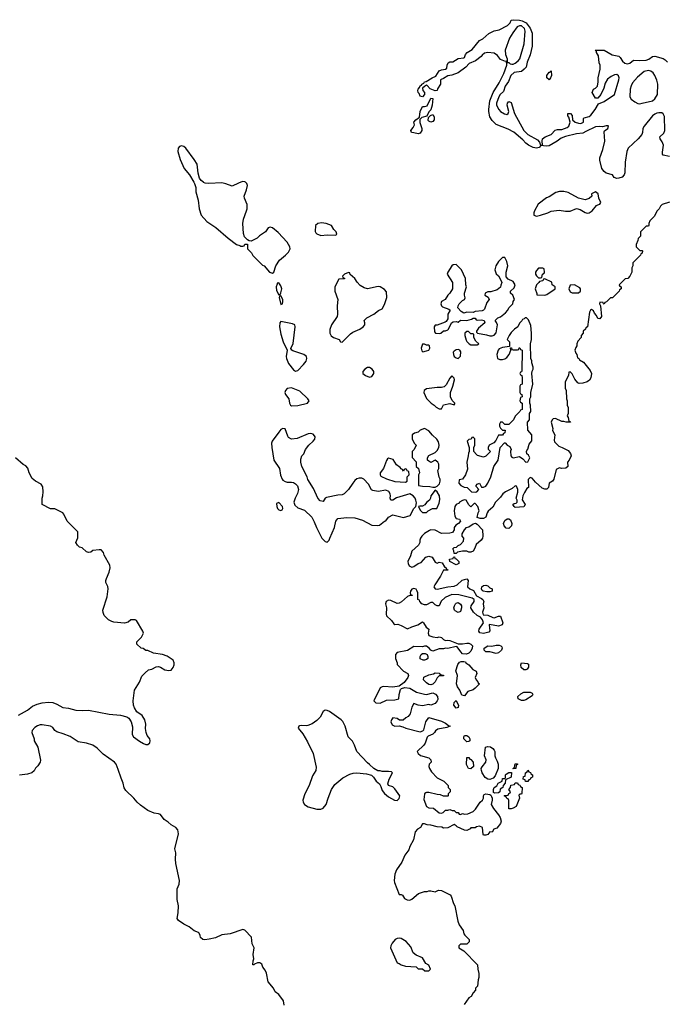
# Model space of a CAD drawing. Header units: inches. Extents: x 2380427 to 2580949, y 385907 to 546039.
# Tile 89 of 121: x 2483817 to 2489930, y 472217 to 481539. Entities that reach past the tile are written whole.
import ezdxf

# ---------------------------------------------------------------- set-up
doc = ezdxf.new("R2010")
doc.units = ezdxf.units.IN
doc.header["$MEASUREMENT"] = 0
doc.layers.add('C4487', color=7, linetype='Continuous')
doc.layers.add('C4488', color=7, linetype='Continuous')

msp = doc.modelspace()

# ---------------------------------------------------------------- linework, layer by layer
at = {"layer": 'C4487', "color": 5, "elevation": 40}
for points in [[(2485465.5, 480000), (2485471.3, 479990), (2485484.7, 479950), (2485486, 479910), (2485506, 479830), (2485516, 479750), (2485536, 479690), (2485587.5, 479627.5), (2485672.8, 479572.8), (2485790, 479471), (2485870, 479412), (2485902, 479402), (2485910, 479394), (2485930, 479394), (2485942, 479398), (2485950, 479414), (2485972.7, 479412.7), (2485974, 479370), (2486011.1, 479331.1), (2486025.4, 479305.4), (2486116, 479216), (2486131.3, 479210), (2486182, 479150), (2486210, 479138), (2486222, 479150), (2486240.9, 479210), (2486276.9, 479263.1), (2486335.1, 479310), (2486362, 479338), (2486377, 479370), (2486374.5, 479390), (2486350, 479433.2), (2486264.7, 479524.7), (2486210, 479568.7), (2486190, 479575.3), (2486170, 479568), (2486146, 479530), (2486087, 479493), (2486066, 479470), (2486010, 479444), (2485990, 479446), (2485974, 479454), (2485944.7, 479484.7), (2485934.8, 479514.8), (2485929.6, 479610), (2485935.6, 479650), (2485966, 479730), (2485969.6, 479750), (2485969.5, 479789.5), (2485945.2, 479850), (2485942.7, 479870), (2485966, 479930), (2485974, 479970), (2485968.7, 479990), (2485955.3, 480000)], [(2485912.5, 480000), (2485890, 479992.3), (2485830, 479962.7), (2485770, 479986.6), (2485730, 479994.5), (2485609.5, 479989.5), (2485572.7, 479992.7), (2485558.6, 479998.6), (2485556.7, 480000)], [(2489970, 479812.8), (2489902, 479790), (2489885.4, 479774.6), (2489872, 479750), (2489852, 479730), (2489823.6, 479676.4), (2489783.6, 479636.4), (2489774, 479610), (2489774, 479590), (2489770, 479586), (2489750, 479586), (2489694, 479530), (2489694, 479490), (2489672.7, 479467.3), (2489671.6, 479448.4), (2489654, 479410), (2489654, 479390), (2489690, 479354), (2489710, 479354), (2489714, 479350), (2489712, 479330), (2489698, 479322), (2489694, 479310), (2489623.6, 479236.4), (2489622, 479210), (2489612, 479190), (2489612, 479150), (2489594, 479110), (2489574, 479090), (2489550, 479086), (2489494, 479030), (2489498, 479018), (2489514, 479010), (2489514, 478990), (2489498, 478982), (2489494, 478970), (2489430, 478906), (2489410, 478906), (2489372.7, 478867.3), (2489358, 478862), (2489352.7, 478847.3), (2489346, 478850), (2489342, 478862), (2489310, 478866), (2489308.4, 478848.4), (2489318, 478830), (2489324.7, 478730), (2489310, 478706), (2489290, 478708.7), (2489278.9, 478738.9), (2489260.7, 478760.7), (2489250, 478782), (2489230, 478795.3), (2489222, 478790), (2489212, 478770), (2489194, 478630), (2489178, 478622), (2489174, 478610), (2489154, 478590), (2489154, 478570), (2489134, 478550), (2489134, 478530), (2489103.6, 478496.4), (2489094, 478470), (2489094, 478450), (2489083.6, 478436.4), (2489074, 478410), (2489083.6, 478383.6), (2489094, 478370), (2489098, 478338), (2489112, 478332), (2489118, 478318), (2489156.9, 478296.9), (2489219.3, 478219.3), (2489230.6, 478190), (2489225.5, 478150), (2489213, 478127), (2489190.6, 478109.4), (2489150, 478097.2), (2489115.3, 478095.3), (2489102, 478102), (2489074.6, 478134.6), (2489050, 478186), (2489030, 478206), (2489018, 478202), (2489014, 478170), (2488982, 478110), (2488982, 478050), (2488992, 478030), (2488994, 477950), (2489002, 477930), (2489002, 477890), (2489011.6, 477868.4), (2489012, 477810), (2489002, 477790), (2489011.6, 477771.6), (2489018, 477738), (2489030, 477734), (2489031.6, 477728.4), (2488991.6, 477728.4), (2488970, 477735.3), (2488950, 477735.3), (2488890, 477764), (2488870, 477759), (2488858, 477750), (2488851, 477730), (2488864.7, 477670), (2488862, 477650), (2488884.7, 477610), (2488878, 477558), (2488882, 477542), (2488920.7, 477500.7), (2488954, 477490), (2489010, 477462), (2489031.6, 477431.6), (2489038, 477410), (2489021, 477370), (2489004.7, 477350), (2489006, 477310), (2488990, 477294), (2488948.7, 477288.7), (2488930, 477295.3), (2488898, 477282), (2488876, 477190), (2488862, 477170), (2488832, 477150), (2488824.7, 477110), (2488810, 477095.3), (2488790, 477094), (2488764.7, 477104.7), (2488701.2, 477161.2), (2488670, 477198), (2488650, 477206), (2488632.7, 477187.3), (2488634, 477110), (2488618, 477102), (2488596.9, 477063.1), (2488582, 477030), (2488574, 476994), (2488602, 476950), (2488591.6, 476928.4), (2488510, 476922), (2488498, 476930), (2488488, 476950), (2488500.4, 476959.6), (2488518, 476962), (2488527.3, 476972.7), (2488528, 476990), (2488519, 477010), (2488534.6, 477065.4), (2488535.3, 477090), (2488522, 477122), (2488510, 477126), (2488479.8, 477100.2), (2488418, 477070), (2488391, 477050), (2488370, 477019), (2488321, 476970), (2488296.8, 476923.2), (2488254.4, 476885.6), (2488244.7, 476870), (2488231, 476829), (2488210, 476818), (2488176.4, 476816.4), (2488150, 476826), (2488158, 476870), (2488168, 476890), (2488155.3, 476930), (2488130, 476958), (2488122, 476958), (2488090, 476928), (2488070, 476946), (2488046, 476990), (2488030, 476994), (2488010, 476988), (2487982, 476970), (2487978, 476962), (2487950, 476948), (2487938, 476930), (2487930.7, 476889.3), (2487937.3, 476837.3), (2487950, 476818), (2487982, 476810), (2487992, 476790), (2487970.9, 476769.1), (2487946, 476754), (2487932, 476730), (2487931, 476709), (2487914.8, 476685.2), (2487890, 476677.2), (2487810, 476674), (2487750, 476705.2), (2487710, 476709.2), (2487696.8, 476703.2), (2487650, 476674), (2487624.7, 476650), (2487611.3, 476630), (2487604.7, 476610), (2487604.7, 476590), (2487594.8, 476565.2), (2487530, 476508), (2487516.3, 476463.7), (2487490.8, 476410), (2487494.8, 476390), (2487506, 476370), (2487530, 476356), (2487550, 476361), (2487590, 476391), (2487618.6, 476401.4), (2487662, 476450), (2487690, 476458.8), (2487722, 476450), (2487750, 476402), (2487770, 476394), (2487790, 476402), (2487816, 476396), (2487839.6, 476359.6), (2487854, 476350), (2487858, 476338), (2487871.6, 476331.6), (2487870, 476328), (2487830, 476326), (2487801, 476270), (2487746.8, 476190), (2487738, 476170), (2487750, 476152), (2487770, 476146), (2487870, 476170.8), (2487930, 476176.3), (2487959, 476190), (2488006.8, 476233.2), (2488050, 476244.7), (2488064.7, 476230), (2488056, 476170), (2488078, 476150), (2488113.7, 476133.7), (2488143.4, 476083.4), (2488190, 476060.7), (2488202.8, 476050), (2488211, 476030), (2488206, 476010), (2488211, 475969), (2488198, 475930), (2488204.7, 475904.7), (2488250, 475901), (2488298, 475878), (2488310, 475877.3), (2488350, 475891), (2488370, 475891.3), (2488391.3, 475830), (2488384.7, 475810), (2488350, 475796), (2488266, 475814), (2488262, 475810), (2488267.3, 475752.7), (2488258.8, 475741.2), (2488210, 475727), (2488175.5, 475735.5), (2488165.2, 475750), (2488169.2, 475770), (2488208.7, 475830), (2488198, 475858), (2488182, 475882), (2488150, 475899), (2488113.2, 475930), (2488089.3, 475970), (2488092.7, 475990), (2488119.3, 476030), (2488119, 476050), (2488100.9, 476060.9), (2487974, 476094), (2487910, 476096), (2487844.7, 476070), (2487807.5, 476032.5), (2487790, 475989), (2487768.9, 475988.9), (2487750, 475998), (2487730, 476022), (2487710, 476022), (2487670, 475998), (2487650, 475998), (2487626, 476010), (2487606, 476030), (2487602, 476042), (2487586, 476050), (2487586, 476114), (2487582, 476130), (2487570, 476148), (2487550, 476154), (2487530, 476148), (2487518, 476130), (2487514, 476114), (2487518, 476098), (2487532, 476092), (2487532, 476088), (2487510, 476088), (2487490, 476078), (2487433.7, 476026.3), (2487410, 476014), (2487390, 476013.2), (2487330, 476040.9), (2487310, 476042.7), (2487287.3, 476030), (2487280.7, 476010), (2487291, 475970), (2487286, 475910), (2487290, 475894), (2487338, 475850), (2487359.6, 475819.6), (2487370, 475812), (2487396.9, 475816.9), (2487430, 475804.7), (2487490, 475772), (2487529.4, 475790.6), (2487588, 475810), (2487630, 475838), (2487642, 475830), (2487667.1, 475787.1), (2487692, 475770), (2487686, 475730), (2487692, 475710), (2487730, 475694.8), (2487770, 475691.3), (2487790, 475696), (2487810, 475691.3), (2487830, 475671.3), (2487850, 475662), (2487870, 475666), (2487890, 475662.8), (2487970, 475631), (2488010, 475631), (2488050, 475637.3), (2488070, 475634.8), (2488090, 475626), (2488106, 475610), (2488102.8, 475590), (2488090, 475562), (2488070, 475542), (2488046.4, 475533.6), (2488010, 475535.3), (2487992.7, 475552.7), (2487960.4, 475600.4), (2487950, 475604), (2487870, 475585.2), (2487850, 475588.7), (2487830, 475582), (2487790, 475581.2), (2487730, 475562), (2487708.7, 475568.7), (2487695.3, 475590), (2487670, 475608.7), (2487650, 475608.7), (2487630, 475601.2), (2487550, 475605.2), (2487490, 475566), (2487392.8, 475547.2), (2487374.8, 475530), (2487374, 475510), (2487374.8, 475490), (2487392, 475450), (2487392.7, 475432.7), (2487452, 475370), (2487492, 475350), (2487498, 475330), (2487491, 475310), (2487456.3, 475263.7), (2487411.6, 475228.4), (2487350, 475219.3), (2487265.6, 475225.6), (2487250, 475223.7), (2487230, 475212.7), (2487171.3, 475091.3), (2487190, 475071), (2487230, 475067.3), (2487290, 475096.3), (2487370, 475101), (2487406, 475110), (2487409.3, 475150.7), (2487422, 475198), (2487433.2, 475206.8), (2487464, 475216), (2487510, 475210.7), (2487573, 475173), (2487650, 475152.7), (2487670, 475150.6), (2487730, 475165.5), (2487754.9, 475154.9), (2487772.8, 475132.8), (2487775.9, 475104.1), (2487770.5, 475089.5), (2487750, 475064), (2487710, 475049), (2487690, 475054), (2487630, 475042.7), (2487589.3, 475049.3), (2487550, 475066), (2487530.9, 475029.1), (2487514.4, 474965.6), (2487496.8, 474943.2), (2487472, 474930), (2487447.3, 474907.3), (2487412.7, 474907.3), (2487390, 474922), (2487350, 474928), (2487338, 474910), (2487332, 474890), (2487342.8, 474862.8), (2487370, 474851.3), (2487410, 474852), (2487444.7, 474844.7), (2487474, 474830), (2487610, 474798), (2487635.3, 474804.7), (2487643.1, 474816.9), (2487664, 474890), (2487690, 474932), (2487810, 474896.3), (2487850, 474878.8), (2487876.9, 474856.9), (2487894, 474850), (2487861, 474839), (2487776.8, 474823.2), (2487754, 474806), (2487746, 474790), (2487730, 474774), (2487684.7, 474755.3), (2487675.3, 474744.7), (2487656.3, 474690), (2487644.9, 474670), (2487582, 474610), (2487591.3, 474590), (2487613.7, 474573.7), (2487690, 474551.3), (2487711.1, 474531.1), (2487714, 474510), (2487694, 474490), (2487692, 474470), (2487698, 474450), (2487716.9, 474416.9), (2487770, 474362), (2487834, 474330), (2487874, 474290), (2487874, 474270), (2487894, 474250), (2487894, 474230), (2487874, 474210), (2487874, 474190), (2487870, 474186), (2487830, 474188.7), (2487800.4, 474200.4), (2487770, 474202), (2487690, 474221.2), (2487670, 474222), (2487662, 474218), (2487651, 474209), (2487650, 474206), (2487645.2, 474154.8), (2487670, 474091), (2487690, 474078), (2487734.9, 474074.9), (2487790, 474031), (2487810, 474026.8), (2487828.4, 474031.6), (2487850, 474054), (2487870, 474054), (2487890, 474062), (2487912.7, 474052.7), (2487931.6, 474051.6), (2487950, 474034), (2487970, 474034), (2487978, 474018), (2487990, 474014), (2488010, 474022), (2488030, 474018), (2488060.4, 474019.6), (2488110, 474042), (2488134.6, 474065.4), (2488178, 474130), (2488198, 474150), (2488208, 474170), (2488208.4, 474191.6), (2488216.4, 474203.6), (2488230, 474211), (2488270, 474202), (2488278, 474198), (2488285.4, 474185.4), (2488292, 474170), (2488292, 474150), (2488282, 474110), (2488302, 474070), (2488352, 474010), (2488365.4, 473985.4), (2488376, 473950), (2488370, 473928), (2488334.4, 473885.6), (2488305.4, 473874.6), (2488290, 473848), (2488270, 473848.7), (2488250, 473824), (2488230, 473819), (2488210, 473819), (2488204.5, 473824.5), (2488198, 473890), (2488170, 473902), (2488142, 473898), (2488130, 473888), (2488090, 473888), (2488082.8, 473877.2), (2488050, 473861.2), (2488030, 473865.2), (2487958, 473898), (2487950, 473908), (2487930, 473918), (2487871.6, 473888.4), (2487830, 473886), (2487814.6, 473894.6), (2487770, 473898), (2487710, 473914), (2487676.4, 473916.4), (2487650, 473926), (2487630, 473926), (2487611.3, 473890), (2487584, 473876), (2487561, 473850), (2487547.3, 473772.7), (2487511, 473710), (2487502, 473678), (2487464, 473630), (2487436.1, 473563.9), (2487386.3, 473490), (2487370, 473448.7), (2487363.1, 473390), (2487366.5, 473370), (2487410, 473258), (2487430, 473258), (2487442, 473250), (2487459.6, 473219.6), (2487485.2, 473205.2), (2487510, 473204), (2487530, 473211), (2487594.6, 473265.4), (2487650, 473284.7), (2487674.6, 473285.4), (2487690, 473291.3), (2487710, 473291.3), (2487750, 473282), (2487784, 473296), (2487810, 473294.8), (2487894.4, 473254.4), (2487902, 473242), (2487924.7, 473170), (2487938, 473150), (2487965.4, 473005.4), (2487978, 472970), (2488015.3, 472915.3), (2488023.6, 472883.6), (2488032, 472870), (2488074, 472830), (2488071.6, 472808.4), (2488050, 472786), (2487990, 472786), (2487974, 472770), (2487974, 472750), (2488023.6, 472723.6), (2488151.6, 472591.6), (2488154, 472550), (2488164.7, 472510), (2488164.7, 472470), (2488158, 472450), (2488151.6, 472388.4), (2488134, 472370), (2488134, 472350), (2488110, 472326), (2488092, 472290), (2488070, 472278), (2488026.4, 472213.6)], [(2483805.8, 474954.2), (2483890, 475002.8), (2483939.5, 475040.5), (2483981.3, 475058.7), (2484030, 475072.2), (2484090, 475076.5), (2484130, 475073.1), (2484170, 475058), (2484226.1, 475026.1), (2484279.3, 475019.3), (2484350, 475000.5), (2484410, 474997.3), (2484470, 475000.7), (2484664.5, 474964.5), (2484770, 474954.8), (2484830, 474938), (2484850, 474924.7), (2484874, 474890), (2484884.9, 474844.9), (2484881, 474770), (2484894.8, 474750), (2484950, 474707.7), (2484990, 474686), (2485010, 474678), (2485030, 474678), (2485048.9, 474691.1), (2485052.3, 474710), (2485049.2, 474730), (2485023.5, 474763.5), (2485015.1, 474790), (2485009.6, 474829.7), (2485012.4, 474870), (2485003.5, 474910), (2484977.6, 474950), (2484926.9, 474986.9), (2484903.3, 475023.3), (2484893.5, 475050), (2484891.8, 475090), (2484904, 475190), (2484950, 475267.7), (2484974.7, 475325.3), (2485003.9, 475356.1), (2485037.5, 475382.5), (2485068, 475390), (2485110, 475411), (2485130, 475414), (2485150, 475408.5), (2485190, 475384.9), (2485230, 475376.1), (2485250, 475382), (2485270, 475404.4), (2485279.7, 475430), (2485280.7, 475450), (2485270, 475474), (2485213.6, 475513.6), (2485168.4, 475528.4), (2485083.1, 475543.1), (2485030, 475568), (2485010, 475568), (2484987.3, 475587.3), (2484966, 475590), (2484927.3, 475627.3), (2484926, 475650), (2484970, 475694), (2484988, 475732), (2484984, 475750), (2484924, 475850), (2484910, 475858), (2484870, 475857.6), (2484843.4, 475836.6), (2484810, 475826.6), (2484710, 475836.2), (2484690, 475840.9), (2484657.7, 475857.7), (2484616.8, 475896.8), (2484606, 475926), (2484602.9, 475950), (2484644, 476076), (2484654.5, 476150), (2484651.6, 476171.6), (2484633.6, 476210), (2484634, 476230), (2484638, 476250), (2484665.1, 476310), (2484675.1, 476350), (2484670, 476375.1), (2484618.4, 476470), (2484610, 476495.3), (2484590, 476519.3), (2484570, 476521.2), (2484510, 476513.2), (2484490, 476499), (2484470, 476494), (2484450, 476502), (2484410, 476538), (2484384.7, 476544.7), (2484363.1, 476563.1), (2484348, 476590), (2484367.3, 476632.7), (2484366, 476690), (2484266, 476790), (2484236.4, 476856.4), (2484226, 476870), (2484150, 476908), (2484110, 476908), (2484028.9, 476948.9), (2484028.4, 477008.4), (2484035.3, 477030), (2484038, 477070), (2484036.4, 477116.4), (2484020.4, 477140.4), (2483966, 477170), (2483936.4, 477196.4), (2483908, 477250), (2483894, 477294), (2483874.6, 477314.6), (2483850, 477328), (2483778, 477390)], [(2486321.2, 472210), (2486315.3, 472250), (2486270, 472308.7), (2486236.5, 472336.5), (2486219, 472370), (2486169.4, 472429.4), (2486153.1, 472513.1), (2486140.7, 472540.7), (2486119, 472570), (2486110, 472598), (2486090, 472608.7), (2486070, 472608.7), (2486042, 472598), (2486034, 472590), (2486026, 472590), (2486028.4, 472628.4), (2486034, 472646), (2486029.2, 472690), (2486038, 472750), (2486019.3, 472790), (2486011.5, 472851.5), (2485950, 472919.3), (2485930, 472924), (2485810, 472884.5), (2485730, 472876.2), (2485670, 472847), (2485610, 472832.3), (2485570, 472827.3), (2485550, 472829.5), (2485528, 472850), (2485527.3, 472867.3), (2485518, 472890), (2485510, 472898), (2485470, 472914), (2485422, 472950), (2485370, 472977.2), (2485321.2, 473010), (2485309.5, 473030), (2485317.5, 473082.5), (2485320.7, 473150), (2485309.7, 473210), (2485306.9, 473290), (2485309.7, 473310), (2485326.1, 473353.9), (2485329.7, 473390), (2485295.6, 473550), (2485291.6, 473590), (2485294.5, 473650), (2485286.6, 473690), (2485322, 473830), (2485313.2, 473870), (2485295.3, 473890), (2485250, 473915.3), (2485222, 473942), (2485186, 473966), (2485150, 474012.7), (2485130, 474020.9), (2485090, 474026.6), (2485030, 474052), (2484961.1, 474101.1), (2484929.7, 474129.7), (2484898.4, 474170), (2484821, 474241), (2484805.1, 474265.1), (2484796.9, 474310), (2484776.8, 474356.8), (2484750, 474441.2), (2484729.7, 474490), (2484716.3, 474510), (2484606.4, 474586.4), (2484550, 474642.3), (2484510, 474669.8), (2484450, 474690.8), (2484370, 474701.5), (2484293.8, 474753.8), (2484230, 474778.9), (2484170, 474795.8), (2484150.8, 474810.8), (2484130, 474836.9), (2484110, 474849.7), (2484030, 474862.4), (2484010, 474862), (2483986, 474854), (2483961.5, 474838.5), (2483934.4, 474810), (2483932.7, 474790), (2483952.7, 474730), (2483953, 474710), (2483988.4, 474650), (2484015.5, 474530), (2484010.5, 474509.5), (2483990, 474475.3), (2483967.5, 474452.5), (2483953.2, 474426.8), (2483930.5, 474409.5), (2483890, 474397), (2483814.6, 474385.4)]]:
    msp.add_lwpolyline(points, dxfattribs=at)
for points in [[(2488930, 479914), (2488895.3, 479904.7), (2488830, 479862), (2488806.4, 479853.6), (2488727.5, 479792.5), (2488691.3, 479730), (2488684.7, 479710), (2488686, 479690), (2488710, 479680.7), (2488750, 479688), (2488818, 479710), (2488850, 479726), (2488925.2, 479734.8), (2488986.4, 479726.4), (2489030, 479727), (2489090, 479751), (2489123.8, 479743.8), (2489170, 479714), (2489190, 479708.4), (2489210, 479710.7), (2489237.2, 479730), (2489280.1, 479779.9), (2489292.1, 479787.9), (2489310, 479791.3), (2489321.2, 479810), (2489301.2, 479850), (2489293.6, 479890), (2489270, 479909), (2489232, 479890), (2489234, 479870), (2489210, 479846), (2489170, 479835.3), (2489109.3, 479849.3), (2489010, 479904), (2488970, 479913.2)], [(2486676.4, 479616.4), (2486639.3, 479610), (2486617.6, 479590), (2486613.7, 479533.7), (2486619.8, 479519.8), (2486630.6, 479510.6), (2486670, 479496), (2486730, 479502), (2486810, 479498), (2486819, 479510), (2486815.1, 479530), (2486791.7, 479551.7), (2486769, 479590), (2486719.3, 479610)], [(2488410, 479288.7), (2488390, 479288.7), (2488351, 479250), (2488326.8, 479210), (2488316, 479170), (2488330, 479134), (2488350, 479114), (2488379.6, 479059.6), (2488382, 479050), (2488372.7, 479027.3), (2488370, 479006), (2488339.6, 478980.4), (2488276.9, 478963.1), (2488250, 478962), (2488224.7, 478950), (2488222, 478930), (2488252, 478912), (2488262, 478890), (2488239.8, 478860.2), (2488219.8, 478800.2), (2488210, 478788), (2488196.9, 478783.1), (2488130, 478775.3), (2488110, 478768), (2488050, 478768.7), (2488022, 478762), (2487996.4, 478776.4), (2487966, 478810), (2487968, 478830), (2487978, 478850), (2488010, 478882), (2488028.4, 478891.6), (2488035.3, 478904.7), (2488028, 478930), (2488028, 478950), (2488048, 479010), (2488042, 479030), (2488039, 479090), (2487999, 479170), (2487950, 479222), (2487922, 479218), (2487910, 479208.7), (2487871.3, 479150), (2487864.7, 479130), (2487916, 479050), (2487916, 478990), (2487891.3, 478950), (2487871.3, 478930), (2487844.7, 478890), (2487812, 478870), (2487804.7, 478850), (2487811.3, 478830), (2487821.4, 478821.4), (2487879.6, 478799.6), (2487894, 478790), (2487872, 478750), (2487871.6, 478708.4), (2487856.9, 478683.1), (2487845.4, 478674.6), (2487770, 478646), (2487750, 478646), (2487742, 478630), (2487743.6, 478583.6), (2487754, 478570), (2487790, 478566.8), (2487806, 478570), (2487830, 478594), (2487850, 478594), (2487870, 478602), (2487878, 478610), (2487906, 478670), (2487920.4, 478679.6), (2487950, 478682), (2487970, 478674), (2487990, 478694), (2488050, 478692), (2488096.4, 478703.6), (2488110, 478712), (2488130, 478712), (2488138, 478698), (2488150, 478694), (2488190, 478698), (2488214, 478690), (2488222, 478670), (2488161.4, 478618.6), (2488142, 478590), (2488142, 478582), (2488151.6, 478571.6), (2488236.9, 478556.9), (2488270, 478544.7), (2488290, 478544.7), (2488310, 478551.3), (2488330, 478574), (2488341.2, 478650), (2488333.2, 478673.2), (2488318, 478690), (2488344.7, 478715.3), (2488370, 478726.8), (2488415.9, 478764.1), (2488439, 478790), (2488449.4, 478810.6), (2488488, 478850), (2488489, 478871), (2488502, 478890), (2488488, 478930), (2488466, 478950), (2488466, 478970), (2488498, 479002), (2488508.7, 479030), (2488490, 479062), (2488444, 479084), (2488424, 479104), (2488424, 479150), (2488438, 479210), (2488429.3, 479250)], [(2488770, 479186), (2488730, 479186), (2488710, 479166), (2488702, 479150), (2488702, 479130), (2488710, 479114), (2488730, 479094), (2488750, 479094), (2488762, 479098), (2488766, 479130), (2488782, 479138), (2488786, 479150), (2488782, 479182)], [(2486930, 479146), (2486894, 479130), (2486874, 479110), (2486878, 479098), (2486892.7, 479092.7), (2486892.7, 479087.3), (2486838, 479082), (2486802, 479010), (2486801, 478970), (2486831, 478890), (2486822.8, 478830), (2486826.8, 478750), (2486822.8, 478730), (2486770.8, 478650), (2486754.4, 478605.6), (2486754.8, 478570), (2486766.2, 478546.2), (2486790, 478530.6), (2486842, 478510), (2486854, 478490), (2486870, 478484.7), (2486950, 478566), (2486970, 478581), (2487038, 478610), (2487068, 478630), (2487086, 478650), (2487086, 478670), (2487078, 478690), (2487103.1, 478716.9), (2487170, 478752), (2487214.6, 478785.4), (2487250, 478802), (2487270, 478842), (2487292.4, 478910), (2487290, 478962), (2487270, 478986), (2487230, 479009), (2487211.7, 479011.7), (2487110, 478991.8), (2487079.1, 478999.1), (2487042.4, 479022.4), (2487012.7, 479052.7), (2486990, 479088), (2486947.3, 479127.3), (2486942, 479142)], [(2486270, 479048), (2486254, 479046), (2486254, 479034), (2486244.7, 479010), (2486250, 478974), (2486270, 478934), (2486282, 478938), (2486290, 478952), (2486299.3, 478990), (2486290, 479018)], [(2488790, 479086), (2488778, 479082), (2488770, 479066), (2488738, 479062), (2488734, 479050), (2488712, 479030), (2488698, 478990), (2488714, 478946), (2488714, 478934), (2488790, 478932), (2488810, 478938), (2488886, 478990), (2488886, 479010), (2488858, 479030), (2488855.3, 479055.3)], [(2489070, 479028), (2489030, 479026), (2489018, 478990), (2489030, 478962), (2489050, 478952), (2489110, 478952), (2489128, 478970), (2489128, 478990), (2489120.4, 479000.4)], [(2486290, 478926), (2486278, 478922), (2486274, 478910), (2486290, 478842), (2486306, 478850), (2486308, 478870), (2486308, 478890)], [(2488602, 478718), (2488592.7, 478707.3), (2488578, 478702), (2488572.7, 478687.3), (2488550, 478666), (2488534, 478630), (2488502, 478610), (2488470, 478578), (2488452, 478550), (2488434, 478510), (2488454, 478490), (2488454, 478446), (2488390, 478437.2), (2488358, 478422), (2488346.8, 478410), (2488336, 478370), (2488342, 478330), (2488363, 478323), (2488390, 478322), (2488410, 478327.7), (2488430, 478340.7), (2488453.2, 478370), (2488468, 478410), (2488466, 478434), (2488472.7, 478432.7), (2488478, 478418), (2488490, 478414), (2488530, 478414), (2488542, 478418), (2488547.3, 478432.7), (2488554, 478434), (2488558, 478418), (2488574, 478410), (2488572.7, 478212.7), (2488570, 478206), (2488558, 478202), (2488554, 478190), (2488558, 478178), (2488571.6, 478171.6), (2488574, 478150), (2488574, 478090), (2488558, 478082), (2488554, 478070), (2488554, 478010), (2488558, 477998), (2488571.6, 477991.6), (2488574, 477970), (2488558, 477962), (2488554, 477930), (2488558, 477918), (2488574, 477910), (2488574, 477850), (2488558, 477842), (2488554, 477830), (2488510, 477786), (2488494, 477750), (2488450, 477706), (2488410, 477706), (2488390, 477728), (2488370, 477728), (2488361, 477710), (2488361, 477690), (2488370, 477672), (2488390, 477654), (2488412.7, 477652.7), (2488411.6, 477628.4), (2488398, 477622), (2488390, 477606), (2488350, 477606), (2488326, 477554), (2488306, 477534), (2488262, 477510), (2488252, 477490), (2488252.7, 477472.7), (2488274, 477450), (2488230, 477406), (2488210, 477398), (2488153.2, 477413.2), (2488141.2, 477421.2), (2488118, 477450), (2488118, 477490), (2488126, 477510), (2488126, 477570), (2488110, 477586), (2488098, 477582), (2488092.7, 477567.3), (2488070, 477566), (2488054, 477550), (2488074, 477490), (2488074, 477450), (2488065.4, 477434.6), (2488064.7, 477410), (2488051.3, 477350), (2488056.9, 477283.1), (2488038, 477230), (2488010.9, 477189.1), (2487978, 477182), (2487974, 477150), (2487994, 477130), (2488026, 477114), (2488054, 477110), (2488094, 477070), (2488130, 477064.7), (2488146, 477070), (2488166, 477090), (2488140.4, 477120.4), (2488138, 477130), (2488150, 477142), (2488170, 477152), (2488190, 477114), (2488210, 477112), (2488230, 477122), (2488250, 477152), (2488279, 477210), (2488308, 477310), (2488348, 477370), (2488366, 477490), (2488407.3, 477532.7), (2488412.7, 477532.7), (2488434, 477510), (2488458, 477498), (2488472, 477470), (2488466, 477454), (2488466.8, 477410), (2488478, 477398), (2488490, 477391), (2488550, 477402.8), (2488582, 477382), (2488610, 477351.3), (2488630, 477352), (2488648.7, 477390), (2488636, 477416), (2488618, 477430), (2488615.3, 477450), (2488618, 477462), (2488630, 477474), (2488640.4, 477519.6), (2488667.3, 477552.7), (2488667.3, 477607.3), (2488627.3, 477652.7), (2488626, 477730), (2488646, 477750), (2488646, 477810), (2488658, 477830), (2488655.3, 477890), (2488648, 477910), (2488648, 477950), (2488658, 477970), (2488658, 478010), (2488675.3, 478090), (2488668, 478190), (2488668.9, 478211.1), (2488678, 478230), (2488678, 478250), (2488668, 478290), (2488668, 478310), (2488658, 478330), (2488655.3, 478470), (2488662, 478510), (2488662, 478570), (2488656.4, 478643.6), (2488636.4, 478696.4), (2488616.4, 478716.4)], [(2486290, 478682), (2486281, 478670), (2486277.3, 478630), (2486290, 478562), (2486310.5, 478490), (2486351.3, 478410), (2486341.1, 478350), (2486342.6, 478330), (2486363.4, 478283.4), (2486410, 478224.7), (2486430, 478211), (2486450, 478218.8), (2486505.7, 478274.3), (2486530, 478307.3), (2486536.2, 478330), (2486532.7, 478350), (2486509, 478370), (2486404.4, 478404.4), (2486394, 478410), (2486385.2, 478425.2), (2486405.1, 478474.9), (2486425.2, 478630), (2486422, 478650), (2486398.9, 478658.9)], [(2488050, 478588), (2488032, 478570), (2488032, 478550), (2488043.6, 478503.6), (2488050, 478494), (2488074, 478470), (2488090, 478462), (2488150, 478462), (2488166, 478470), (2488135.3, 478495.3), (2488118, 478530), (2488118, 478558), (2488110, 478566), (2488090, 478566), (2488067.3, 478587.3)], [(2487650, 478468), (2487630, 478466), (2487618, 478430), (2487623.6, 478403.6), (2487634, 478394), (2487670, 478404.7), (2487690, 478412), (2487698, 478422), (2487702, 478430), (2487698, 478450), (2487690, 478458), (2487670, 478458)], [(2487970, 478415.3), (2487950, 478414), (2487930, 478402), (2487921, 478390), (2487924.7, 478370), (2487932, 478350), (2487950, 478338), (2487970, 478332), (2487990, 478354), (2487994, 478394), (2487986, 478410)], [(2487130, 478245.2), (2487110, 478245.2), (2487084.7, 478230), (2487064.7, 478210), (2487066, 478190), (2487090, 478171), (2487130, 478156), (2487150, 478161), (2487169, 478190), (2487169, 478210), (2487154, 478230)], [(2487910, 478166), (2487890, 478146), (2487856.8, 478083.2), (2487835.3, 478064.7), (2487810, 478057.2), (2487770, 478057.2), (2487670, 478044), (2487646.8, 478030), (2487644, 478010), (2487670, 477952), (2487712, 477910), (2487742, 477890), (2487762, 477870), (2487790, 477854), (2487810, 477854), (2487830, 477892), (2487890, 477904.7), (2487930, 477894), (2487938, 477902), (2487938, 477910), (2487913.6, 477933.6), (2487897.2, 477970), (2487897.2, 478010), (2487919.3, 478070), (2487933.2, 478130), (2487930, 478146)], [(2486390, 478053.2), (2486350, 478049), (2486334.8, 478030), (2486328, 478010), (2486334.8, 477990), (2486366.8, 477950), (2486372, 477910), (2486382, 477890), (2486390, 477884.7), (2486450, 477888), (2486542, 477910), (2486557.2, 477930), (2486545.2, 477950), (2486470, 478020.9)], [(2486310, 477668), (2486290, 477658), (2486270, 477635.3), (2486206.8, 477550), (2486202.8, 477530), (2486204, 477490), (2486222.8, 477370), (2486276, 477290), (2486287.5, 477227.5), (2486301, 477190), (2486310, 477178), (2486330, 477166), (2486350, 477161), (2486390, 477161), (2486410, 477156), (2486430, 477144.7), (2486446.4, 477126.4), (2486456, 477090), (2486446.4, 477053.6), (2486424.7, 477010), (2486412, 476970), (2486422, 476942), (2486450, 476918), (2486515.3, 476895.3), (2486582, 476830), (2486605.4, 476785.4), (2486626, 476730), (2486678.8, 476630), (2486710, 476598), (2486730, 476592), (2486749, 476611), (2486753.2, 476630), (2486799.3, 476730), (2486810, 476792), (2486830, 476816), (2486914.8, 476825.2), (2486990, 476823.1), (2487062, 476802), (2487150, 476753.4), (2487209.5, 476750.5), (2487225.6, 476754.4), (2487270, 476791), (2487284, 476796), (2487308.7, 476830), (2487349.6, 476850.4), (2487450, 476827.3), (2487514.8, 476845.2), (2487548.7, 476910), (2487568, 476930), (2487574.6, 476965.4), (2487569.2, 476990), (2487561.2, 477010), (2487544, 477030), (2487510, 477049), (2487386.2, 477013.8), (2487350, 476989.3), (2487330, 476989), (2487325.2, 477010), (2487329.3, 477030), (2487326.6, 477050), (2487313.6, 477073.6), (2487284.8, 477084.8), (2487210, 477071.5), (2487162, 477082), (2487149.6, 477089.6), (2487120.5, 477140.5), (2487077.2, 477190), (2487058, 477198), (2487030, 477199.5), (2487010, 477192.3), (2486990, 477175.1), (2486970, 477152), (2486930.1, 477089.8), (2486890, 477049.6), (2486870, 477039.7), (2486830, 477036.3), (2486723.7, 477016.3), (2486711, 477010), (2486690, 476978), (2486662.7, 476982.7), (2486639, 477010), (2486599.6, 477099.6), (2486546, 477186), (2486539, 477210), (2486490, 477308), (2486479, 477350), (2486480.2, 477379.8), (2486489.1, 477410.9), (2486508, 477430), (2486524, 477470), (2486553.6, 477510), (2486597, 477550), (2486611.1, 477568.9), (2486614, 477590), (2486610, 477599), (2486596.1, 477616.1), (2486570, 477621.6), (2486550, 477618.7), (2486444.4, 477575.6), (2486390, 477569), (2486363.7, 477583.7), (2486355.1, 477595.1), (2486330, 477666)], [(2487650, 477668), (2487610, 477654), (2487590, 477635.3), (2487556.9, 477623.1), (2487532.7, 477607.3), (2487532, 477570), (2487552, 477530), (2487572, 477510), (2487552, 477470), (2487532, 477450), (2487532.7, 477392.7), (2487570, 477354), (2487572, 477310), (2487592, 477290), (2487596.9, 477276.9), (2487602, 477250), (2487594, 477230), (2487594, 477130), (2487630, 477122), (2487699.8, 477119.8), (2487730, 477112), (2487750, 477112), (2487770, 477122), (2487793.6, 477146.4), (2487798, 477170), (2487798, 477190), (2487788.9, 477208.9), (2487778, 477270), (2487786, 477290), (2487786, 477330), (2487778, 477350), (2487750, 477368), (2487710, 477348), (2487690, 477358), (2487678, 477370), (2487678, 477390), (2487690, 477414), (2487750, 477442), (2487770, 477462), (2487785.2, 477490), (2487789.2, 477510), (2487783.2, 477543.2), (2487767.2, 477567.2), (2487725.4, 477605.4), (2487690, 477648)], [(2487310, 477388), (2487299.6, 477380.4), (2487290, 477366), (2487261, 477290), (2487231.3, 477250), (2487231.3, 477230), (2487238, 477218), (2487290, 477191), (2487370, 477166), (2487470, 477162), (2487486, 477170), (2487486, 477210), (2487506, 477230), (2487502, 477262), (2487487.3, 477267.3), (2487482, 477282), (2487470, 477286), (2487458, 477282), (2487450, 477266), (2487442, 477282), (2487430, 477286), (2487420.4, 477300.4), (2487385.6, 477325.6), (2487354, 477374)], [(2487750, 477086), (2487711, 477030), (2487706.8, 477010), (2487696, 476990), (2487670, 476968.7), (2487654, 476946), (2487630, 476934), (2487605.4, 476934.6), (2487594, 476930), (2487610, 476894), (2487630, 476874), (2487670, 476874), (2487686, 476890), (2487726, 476910), (2487768, 476912), (2487790, 476962), (2487795.5, 476995.5), (2487792.7, 477032.7), (2487770, 477068)], [(2486270, 476968.7), (2486250, 476958), (2486251, 476930), (2486258, 476910), (2486270, 476898), (2486290, 476891.3), (2486302, 476898), (2486308.7, 476910), (2486304, 476930)], [(2488070, 476498), (2488050, 476508.7), (2488010, 476508.7), (2487963.6, 476496.4), (2487950, 476486), (2487930, 476486), (2487928, 476510), (2487918, 476530), (2487930, 476542), (2487954, 476546), (2487970, 476562), (2487990, 476572), (2488018, 476602), (2488022, 476630), (2488008, 476650), (2488006, 476670), (2488028, 476710), (2488049, 476731), (2488070, 476738), (2488110, 476764.7), (2488132, 476772), (2488150, 476762), (2488198, 476710), (2488202, 476650), (2488198, 476630), (2488186, 476610), (2488138, 476570), (2488125.4, 476534.6), (2488110, 476508), (2488090, 476498)], [(2488450, 476722), (2488424, 476724), (2488405.6, 476745.6), (2488399, 476770), (2488410, 476798), (2488432.7, 476812.7), (2488450, 476814), (2488463.6, 476803.6), (2488476, 476770), (2488474.4, 476745.6)], [(2487950, 476378), (2487890, 476408), (2487887.3, 476432.7), (2487922, 476438), (2487926, 476450), (2487932.7, 476452.7), (2487938, 476438), (2487950, 476434), (2487974, 476410), (2487974, 476390), (2487970, 476388)], [(2488239.1, 476120.9), (2488207.2, 476127.2), (2488196, 476136), (2488189.5, 476149.5), (2488194, 476170), (2488210, 476180.7), (2488230, 476184), (2488250, 476179.1), (2488270, 476161), (2488291.3, 476150), (2488290, 476128), (2488270, 476122)], [(2487970, 475925.2), (2487941.2, 475941.2), (2487933.2, 475950), (2487929.2, 475970), (2487933.2, 475990), (2487944, 476010), (2487950, 476016), (2487970, 476021), (2487990, 476006), (2487999.1, 475990), (2488002, 475970), (2487990, 475935.3)], [(2488330, 475537.2), (2488270, 475553.2), (2488230, 475555.3), (2488215.3, 475570), (2488215.3, 475590), (2488249.6, 475610.4), (2488287.5, 475607.5), (2488330, 475616.3), (2488356.8, 475616.8), (2488374, 475610), (2488382, 475602), (2488384.7, 475590), (2488378, 475570), (2488350, 475544)], [(2487650, 475475.3), (2487636.4, 475476.4), (2487608.7, 475488.7), (2487608, 475510), (2487618, 475530), (2487630, 475538), (2487656.9, 475536.9), (2487674, 475530), (2487682, 475510), (2487682, 475490), (2487670, 475482)], [(2488030, 475139), (2488005.2, 475145.2), (2487984, 475190), (2487961.5, 475221.5), (2487952.7, 475250), (2487962, 475330), (2487945.6, 475374.4), (2487964.7, 475435.3), (2487983.1, 475456.9), (2487996.4, 475463.6), (2488023.6, 475463.6), (2488038, 475458), (2488042, 475450), (2488070, 475432), (2488108.1, 475388.1), (2488138, 475370), (2488146, 475350), (2488131, 475310), (2488138, 475290), (2488156, 475270), (2488159.6, 475259.6), (2488172, 475250), (2488130.8, 475209.2), (2488110, 475195.3), (2488062, 475178)], [(2488590, 475382.7), (2488565.1, 475405.1), (2488562, 475430), (2488569, 475451), (2488624.7, 475444.7), (2488636, 475436), (2488634.8, 475410), (2488621, 475390), (2488610, 475382.7)], [(2487710, 475242.7), (2487690, 475246), (2487670, 475259.3), (2487642, 475290), (2487645.2, 475314.8), (2487690, 475336), (2487734.6, 475345.4), (2487750, 475354), (2487790, 475352), (2487798, 475338), (2487830, 475334), (2487830, 475328), (2487790, 475326), (2487770, 475308), (2487751, 475270), (2487730, 475249)], [(2487950, 475022), (2487929.2, 475050), (2487930, 475074), (2487950, 475094), (2487958, 475070), (2487970.8, 475050), (2487970, 475026)], [(2488590, 475091.8), (2488570, 475092.3), (2488538, 475110), (2488534, 475130), (2488562.3, 475157.7), (2488590, 475173.4), (2488650, 475171.3), (2488670, 475162), (2488676, 475150), (2488670, 475138), (2488610, 475099.5)], [(2486710, 475001.2), (2486690, 474988.7), (2486663.4, 474936.6), (2486630, 474902.7), (2486586.2, 474873.8), (2486544.1, 474855.9), (2486530, 474852), (2486490, 474855.6), (2486467.2, 474852.8), (2486461, 474850), (2486454, 474830), (2486497.3, 474777.3), (2486543.1, 474703.1), (2486594.9, 474590), (2486623.5, 474463.5), (2486622, 474430), (2486590, 474381.2), (2486557.4, 474290), (2486515.6, 474210), (2486499.1, 474150), (2486500.3, 474130), (2486513.7, 474110), (2486550, 474085.3), (2486630, 474064.9), (2486670, 474064.2), (2486690, 474072.4), (2486720.5, 474110), (2486737.7, 474170), (2486769.8, 474250.2), (2486802, 474298), (2486878.2, 474361.8), (2486943.5, 474396.5), (2486973.7, 474406.3), (2487010, 474408.2), (2487099.5, 474399.5), (2487147.5, 474387.5), (2487167.7, 474367.7), (2487191, 474330), (2487222.8, 474302.8), (2487238, 474278), (2487250, 474240.7), (2487270, 474213.4), (2487310, 474181.6), (2487364.7, 474150), (2487390, 474147.3), (2487410, 474164.7), (2487416, 474190), (2487370, 474256), (2487350, 474276), (2487308, 474290), (2487303.1, 474303.1), (2487315.3, 474350), (2487346, 474410), (2487336.4, 474416.4), (2487310, 474422), (2487250, 474422), (2487230, 474428.7), (2487208.9, 474428.9), (2487170, 474448), (2487130, 474488.7), (2487110, 474502), (2487008.7, 474610), (2486988.7, 474670), (2486968.9, 474708.9), (2486928.7, 474750), (2486899, 474850), (2486875.5, 474895.5), (2486862, 474910), (2486750, 474989.2), (2486730, 474999.3)], [(2488050, 474701.2), (2488024, 474730), (2488022, 474750), (2488030, 474762), (2488050, 474761), (2488071.3, 474750), (2488078, 474730), (2488078, 474710), (2488070, 474704)], [(2488270, 474346), (2488250, 474349.2), (2488224.7, 474364.7), (2488195.1, 474410), (2488188.4, 474431.6), (2488188, 474450), (2488195.5, 474464.5), (2488232.3, 474510), (2488232.7, 474532.7), (2488217.2, 474570), (2488228, 474650), (2488250, 474658), (2488275.3, 474655.3), (2488298, 474638), (2488310, 474622), (2488316, 474610), (2488316, 474570), (2488321, 474550), (2488339.5, 474519.5), (2488348.4, 474490), (2488346.4, 474450), (2488319.9, 474380.1), (2488301.4, 474358.6)], [(2488090, 474446), (2488066, 474450), (2488048.9, 474488.9), (2488050, 474554), (2488070, 474554), (2488078, 474538), (2488090, 474534), (2488112, 474510), (2488114, 474470)], [(2488490, 474446), (2488486, 474450), (2488502, 474458), (2488507.3, 474492.7), (2488530, 474494), (2488531.6, 474488.4), (2488518, 474482), (2488514, 474450), (2488510, 474448)], [(2488630, 474326), (2488607.3, 474327.3), (2488602, 474342), (2488586, 474350), (2488587.3, 474372.7), (2488602, 474378), (2488606, 474410), (2488622, 474418), (2488630, 474434), (2488638, 474418), (2488652.7, 474412.7), (2488658, 474398), (2488672, 474390), (2488671.6, 474368.4), (2488658, 474362), (2488650, 474346), (2488638, 474342)], [(2488316.4, 474216.4), (2488303.1, 474223.1), (2488302, 474250), (2488309, 474271), (2488334.6, 474285.4), (2488348.9, 474311.1), (2488386, 474330), (2488390, 474354), (2488410, 474354), (2488418, 474362), (2488418, 474390), (2488423.1, 474396.9), (2488450, 474412), (2488472.7, 474412.7), (2488471.3, 474368.7), (2488418, 474342), (2488414, 474310), (2488394, 474290), (2488391.3, 474268.7), (2488366, 474254), (2488362, 474230), (2488350, 474218)], [(2488470, 474068), (2488448.7, 474068.7), (2488447.3, 474147.3), (2488442, 474162), (2488430, 474166), (2488422, 474182), (2488406, 474190), (2488410, 474194), (2488442, 474198), (2488447.3, 474212.7), (2488462, 474218), (2488466, 474230), (2488448, 474250), (2488466, 474270), (2488467.3, 474292.7), (2488502, 474298), (2488510, 474314), (2488530, 474314), (2488538, 474298), (2488552.7, 474292.7), (2488558, 474278), (2488574, 474270), (2488572.7, 474212.7), (2488570, 474208), (2488552.7, 474207.3), (2488542, 474198), (2488551.3, 474170), (2488518, 474090), (2488490, 474073.2)], [(2487410, 472842), (2487390, 472839), (2487372, 472830), (2487343.1, 472796.9), (2487330.4, 472770), (2487327.6, 472750), (2487391, 472611), (2487410, 472604.7), (2487430, 472591), (2487470, 472578), (2487570, 472572), (2487590, 472554), (2487630, 472554), (2487652.7, 472532.7), (2487690, 472534), (2487706, 472550), (2487690, 472586), (2487663.1, 472603.1), (2487630, 472658), (2487570, 472682), (2487542.7, 472702.7), (2487522, 472762), (2487475.3, 472810), (2487430, 472839)]]:
    msp.add_lwpolyline(points, close=True, dxfattribs=at)
at = {"layer": 'C4488', "color": 5}
for points, elevation in [([(2489970, 480243.2), (2489910, 480257.2), (2489905.1, 480265.1), (2489905.2, 480285.2), (2489912.4, 480350), (2489901.9, 480381.9), (2489883, 480410), (2489879.5, 480430), (2489916.2, 480463.8), (2489926.8, 480490), (2489922.5, 480622.5), (2489910, 480649.6), (2489896, 480656), (2489870, 480658.2), (2489850, 480654), (2489830, 480644.8), (2489810, 480627.9), (2489731.3, 480530), (2489718.9, 480510), (2489713.4, 480470), (2489706.6, 480453.4), (2489674.3, 480410), (2489577.9, 480322.1), (2489564.6, 480290), (2489550.2, 480190), (2489546.3, 480090), (2489541.7, 480070), (2489520.5, 480050), (2489490, 480038), (2489470, 480035.8), (2489446.7, 480046.7), (2489430, 480072), (2489370, 480087.8), (2489350, 480102.9), (2489329.7, 480130), (2489311.1, 480210), (2489309.7, 480230.2), (2489339.1, 480310), (2489356.5, 480390), (2489350, 480478), (2489354, 480486), (2489386, 480510), (2489393.3, 480530), (2489390, 480533.6), (2489370, 480535.8), (2489334.4, 480525.6), (2489308.8, 480528.8), (2489270, 480525.7), (2489177.9, 480482.1), (2489150, 480464.2), (2489090, 480459.8), (2488985.6, 480434.4), (2488943.7, 480416.3), (2488907.1, 480390), (2488830, 480345.8), (2488802.3, 480342.3), (2488750.6, 480349.4), (2488737.3, 480330), (2488710, 480324.2), (2488680.7, 480330), (2488635.1, 480350), (2488609.8, 480370), (2488581.8, 480401.8), (2488494.6, 480474.6), (2488442.3, 480502.3), (2488330, 480548.4), (2488290, 480584.5), (2488270, 480620.9), (2488260.3, 480670), (2488259.1, 480690), (2488269.8, 480770), (2488299.3, 480850), (2488358.1, 480941.9), (2488400.4, 481030), (2488429.2, 481110), (2488427.3, 481147.3), (2488416.9, 481143.1), (2488370, 481162.9), (2488340.1, 481200.1), (2488310, 481224), (2488251.3, 481228.7), (2488217.5, 481222.5), (2488195.6, 481204.4), (2488186, 481190), (2488132.7, 481150), (2488074.3, 481125.7), (2488041.3, 481090), (2487970, 481035.6), (2487910, 481013.2), (2487870, 481009.2), (2487830, 480981.2), (2487806.8, 480973.2), (2487802, 480970), (2487802, 480930), (2487774.6, 480885.4), (2487770, 480869), (2487750, 480866), (2487705.2, 480885.2), (2487676.4, 480916.4), (2487670, 480918), (2487650, 480908), (2487632, 480890), (2487634, 480870), (2487651.6, 480851.6), (2487651.3, 480830), (2487630, 480809), (2487610, 480815.3), (2487599.6, 480839.6), (2487590, 480849.2), (2487588.3, 480870), (2487590, 480882), (2487603.7, 480896.3), (2487610, 480914), (2487622, 480918), (2487626, 480930), (2487642.5, 480937.5), (2487649.6, 480950), (2487666.9, 480953.1), (2487724, 480990), (2487756.6, 481003.4), (2487790, 481053.7), (2487810, 481063.7), (2487849.6, 481070.4), (2487860.2, 481079.8), (2487864.7, 481110), (2487873.2, 481130), (2487890, 481140.5), (2487919.1, 481140.9), (2487970, 481172.7), (2488023.1, 481176.9), (2488030, 481182), (2488039.5, 481210), (2488055.1, 481230), (2488101.2, 481258.8), (2488170, 481341.6), (2488201.7, 481358.3), (2488258, 481410), (2488310, 481432.4), (2488358, 481442), (2488436, 481484), (2488461.6, 481510), (2488470, 481534), (2488490, 481539.5), (2488550, 481535), (2488574, 481530), (2488613.6, 481510), (2488650, 481459.5), (2488670, 481413), (2488670.7, 481290), (2488650, 481206.6), (2488622.4, 481137.6), (2488612.1, 481090), (2488594.9, 481070), (2488567.3, 481050), (2488499.7, 481040.3), (2488468.3, 481011.7), (2488446.8, 480953.2), (2488414.4, 480910), (2488398.9, 480861.1), (2488365.5, 480830), (2488353, 480810), (2488330.7, 480750), (2488330.8, 480730), (2488353, 480690), (2488370, 480670.6), (2488406.9, 480646.9), (2488430, 480642), (2488444, 480650), (2488449.3, 480670), (2488433.2, 480730), (2488435.3, 480750), (2488450, 480764.7), (2488470, 480754.8), (2488503.8, 480650), (2488590, 480490.5), (2488630, 480452.2), (2488720.7, 480400.7), (2488739.1, 480379.1), (2488750, 480352), (2488766, 480354), (2488764, 480390), (2488768.7, 480410), (2488794, 480430), (2488850, 480453), (2488886.6, 480493.4), (2488910, 480500.4), (2488950, 480501.3), (2489001, 480519), (2489018, 480530), (2489029.2, 480570), (2489016.4, 480616.4), (2489008, 480630), (2489008, 480652), (2489032, 480650), (2489050, 480632), (2489052, 480590), (2489078, 480570), (2489110, 480559.3), (2489130, 480558), (2489150, 480566), (2489154.5, 480570), (2489157.2, 480602.8), (2489162, 480610), (2489210, 480623.8), (2489225.4, 480634.6), (2489266.6, 480690), (2489296.5, 480743.5), (2489350, 480764), (2489449.7, 480830.3), (2489491.2, 480970), (2489492.8, 480990), (2489487.9, 481007.9), (2489470, 481022), (2489450, 481018.7), (2489417.4, 481002.6), (2489384.1, 480975.9), (2489361.8, 480938.2), (2489347.3, 480890), (2489321, 480830), (2489290, 480795.3), (2489270, 480798), (2489239.3, 480850), (2489250, 480882), (2489270, 480891), (2489289.3, 480910.7), (2489296, 480950), (2489296, 480990), (2489312.3, 481070), (2489314, 481110), (2489305.2, 481130), (2489296.5, 481196.5), (2489278, 481230), (2489278, 481238), (2489266, 481250), (2489270, 481252), (2489352, 481250), (2489426.8, 481206.8), (2489490, 481193.4), (2489503, 481183), (2489525.5, 481145.5), (2489548.6, 481128.6), (2489570, 481122.4), (2489593, 481127), (2489630, 481156.4), (2489690, 481153.4), (2489750, 481157.6), (2489774.5, 481165.5), (2489810, 481190.2), (2489830, 481195.6), (2489910, 481172.3), (2489930, 481159.6), (2489950, 481137.6)], 20), ([(2485556.7, 480000), (2485535.5, 480015.5), (2485519.3, 480039.3), (2485505.6, 480085.6), (2485497, 480170), (2485470, 480217.2), (2485390, 480324), (2485370, 480339), (2485350, 480344), (2485330, 480338), (2485318, 480322), (2485316, 480290), (2485335.3, 480215.3), (2485376, 480130), (2485424.7, 480070), (2485465.5, 480000)], 40), ([(2485955.3, 480000), (2485950, 480004), (2485930, 480006), (2485912.5, 480000)], 40)]:
    msp.add_lwpolyline(points, dxfattribs=dict(at, elevation=elevation))
at = {"layer": 'C4488', "color": 5, "elevation": 20}
for points in [[(2488570, 481482.7), (2488550, 481482.7), (2488528.2, 481471.8), (2488486, 481414), (2488456.1, 481363.9), (2488413, 481250), (2488418, 481210), (2488434, 481170), (2488432.7, 481132.7), (2488447.3, 481132.7), (2488462, 481122), (2488478, 481118), (2488490, 481117.3), (2488510, 481128), (2488537.2, 481150), (2488552.7, 481170), (2488595.1, 481310), (2488603.7, 481430), (2488596.1, 481456.1)], [(2488830, 480968.7), (2488810, 480988.7), (2488809.6, 481010), (2488830, 481042), (2488838, 481042), (2488850, 481054), (2488851.3, 481010), (2488844.7, 480990)], [(2489770, 481059.5), (2489730, 481049.4), (2489666.3, 480993.7), (2489619.8, 480940.2), (2489606, 480914), (2489597.3, 480882.7), (2489594.9, 480810), (2489606, 480786), (2489640.8, 480760.8), (2489670, 480746.5), (2489690, 480743.5), (2489710, 480747.6), (2489809.1, 480770.9), (2489832.8, 480790), (2489856.3, 480830), (2489860.9, 480930), (2489850, 480968), (2489831.5, 481011.5), (2489815.3, 481035.3), (2489793.3, 481053.3)], [(2487590, 480459), (2487550, 480469), (2487526, 480470), (2487522, 480490), (2487542, 480518), (2487554.6, 480545.4), (2487549.2, 480570), (2487566.6, 480590), (2487602, 480618), (2487610, 480671.3), (2487630, 480718.8), (2487650, 480718), (2487674.6, 480725.4), (2487710, 480798), (2487730, 480794), (2487723, 480730), (2487710, 480686), (2487690, 480666), (2487672.7, 480627.3), (2487626, 480614), (2487605.4, 480594.6), (2487606, 480566), (2487626, 480510), (2487624.7, 480490), (2487610, 480466)], [(2487710, 480568.7), (2487690, 480578), (2487685.6, 480585.6), (2487687.3, 480612.7), (2487707.3, 480632.7), (2487730, 480642), (2487741, 480621), (2487740.7, 480590), (2487730, 480574)]]:
    msp.add_lwpolyline(points, close=True, dxfattribs=at)

doc.saveas('drawing.dxf')
